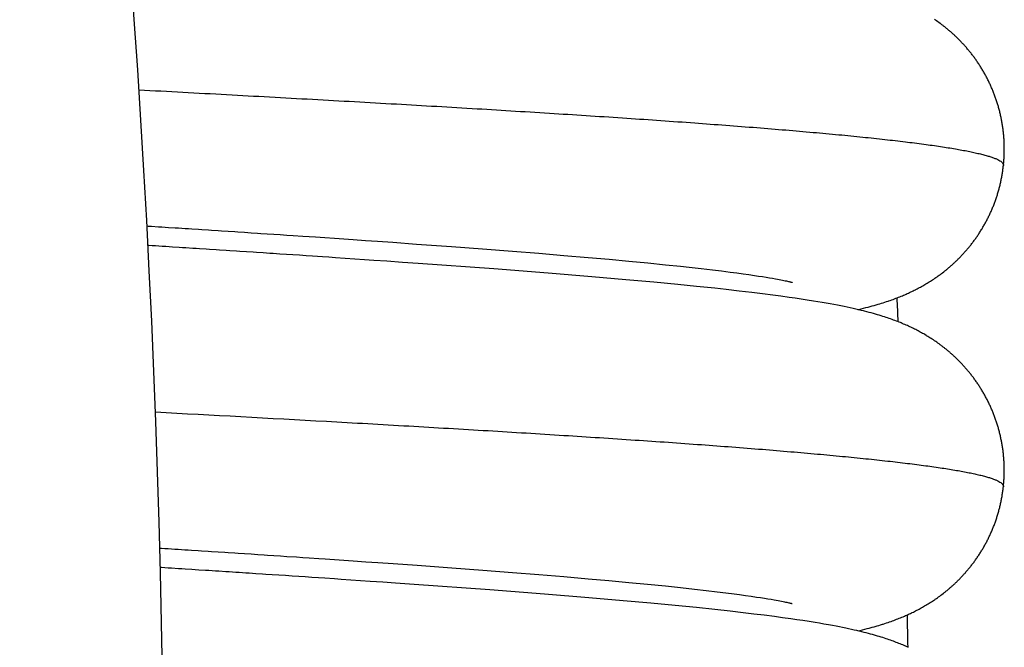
# Model space of a CAD drawing. Header units: millimetres. Extents: x 0 to 210, y 0 to 297.
# Tile 26 of 88: x 90.291 to 91.272, y 158.61 to 159.235. Entities that reach past the tile are written whole.
import ezdxf
from ezdxf.enums import TextEntityAlignment as Align

# ---------------------------------------------------------------- set-up
doc = ezdxf.new("R2010")
doc.units = ezdxf.units.MM
doc.header["$LTSCALE"] = 19.36
doc.layers.get('0').update_dxf_attribs({"linetype": 'CONTINUOUS'})
doc.layers.add('Z_DIM_2D', color=7, linetype='CONTINUOUS')
doc.styles.add('TEXTSTYLE_3', font='helveticaneueltw1g-ltcn.otf')
doc.styles.add('TEXTSTYLE_4', font='gdt', dxfattribs={"width": 0.7})
doc.dimstyles.new('DIMSTYLE_2', dxfattribs={"dimtxt": 2.1, "dimasz": 3.5, "dimexe": 1.5, "dimexo": 0, "dimtad": 1, "dimlfac": 5, "dimdsep": 46, "dimtxsty": 'TEXTSTYLE_3', "dimblk": '_FILLED', "dimblk1": '_FILLED', "dimblk2": '_FILLED', "dimcen": 0.09, "dimclrt": 5, "dimazin": 2, "dimtp": 0.5, "dimtm": 0.5, "dimtfac": 1, "dimtofl": 0, "dimtmove": 0, "dimatfit": 1, "dimldrblk": '_FILLED', "dimfxl": 0, "dimtolj": 1, "dimarcsym": 0})

# ---------------------------------------------------------------- blocks, each defined once
blk = doc.blocks.new('_FILLED')
at = {"color": 0, "linetype": 'ByBlock'}
blk.add_solid([(0, 0), (-1, 0.125), (-1, -0.125)], dxfattribs=at)
blk = doc.blocks.new('*D3')
at = {"layer": 'Z_DIM_2D', "color": 2, "linetype": 'Continuous', "transparency": 16777216}
blk.add_line((65.53685, 168.68388), (54.91525, 177.28276), dxfattribs=at)
at = {"layer": 'Z_DIM_2D', "color": 2, "linetype": 'Continuous', "transparency": 16777216, "xscale": 3.5, "yscale": 3.5, "zscale": 3.5, "rotation": 321.0075964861}
blk.add_blockref('_FILLED', (65.53685, 168.68388), dxfattribs=at)
at = {"layer": 'Z_DIM_2D', "color": 5, "linetype": 'Continuous', "transparency": 16777216}
for s, style, p in [('n', 'TEXTSTYLE_4', (57.42183, 175.929)), ('163.7', 'TEXTSTYLE_3', (62.35491, 171.93535))]:
    blk.add_text(s, height=2.1, rotation=-38.9924, dxfattribs=dict(at, style=style)).set_placement(p, align=Align.RIGHT)

msp = doc.modelspace()

# ---------------------------------------------------------------- linework, layer by layer
at = {"color": 7, "linetype": 'Continuous'}
for p, q in [((91.2034, 159.23448), (91.20226, 159.23526)), ((91.20455, 159.23369), (91.2034, 159.23448)), ((91.20569, 159.23289), (91.20455, 159.23369)), ((91.20683, 159.23207), (91.20569, 159.23289)), ((90.49218, 159.02463), (90.49872, 159.0242)), ((90.50852, 159.02356), (90.51504, 159.02314)), ((90.51504, 159.02314), (90.52155, 159.02271)), ((90.53128, 159.02207), (90.53775, 159.02164)), ((90.53775, 159.02164), (90.54421, 159.02122)), ((90.54421, 159.02122), (90.55065, 159.02079)), ((90.55065, 159.02079), (90.55707, 159.02036)), ((90.55707, 159.02036), (90.56347, 159.01994)), ((90.56347, 159.01994), (90.57304, 159.0193)), ((90.57304, 159.0193), (90.57939, 159.01887)), ((90.57939, 159.01887), (90.58572, 159.01844)), ((90.58572, 159.01844), (90.59518, 159.0178)), ((90.59518, 159.0178), (90.60458, 159.01716)), ((90.60458, 159.01716), (90.61393, 159.01653)), ((90.61393, 159.01653), (90.62321, 159.01589)), ((90.62321, 159.01589), (90.6355, 159.01504)), ((90.6355, 159.01504), (90.64767, 159.01419)), ((90.64767, 159.01419), (90.66271, 159.01314)), ((90.66271, 159.01314), (90.68645, 159.01145)), ((90.68645, 159.01145), (90.72125, 159.00891)), ((90.72125, 159.00891), (90.75218, 159.00659)), ((90.75218, 159.00659), (90.78206, 159.00428)), ((90.51697, 159.00365), (90.5103, 159.00409)), ((90.53359, 159.00257), (90.52695, 159.003)), ((90.55013, 159.00148), (90.54353, 159.00191)), ((90.55673, 159.00104), (90.55013, 159.00148)), ((90.5633, 159.00061), (90.55673, 159.00104)), ((90.56987, 159.00017), (90.5633, 159.00061)), ((90.57641, 158.99974), (90.56987, 159.00017)), ((90.58294, 158.9993), (90.57641, 158.99974)), ((90.5927, 158.99865), (90.58294, 158.9993)), ((90.59918, 158.99822), (90.5927, 158.99865)), ((90.60564, 158.99778), (90.59918, 158.99822)), ((90.6153, 158.99713), (90.60564, 158.99778)), ((90.62492, 158.99647), (90.6153, 158.99713)), ((90.6345, 158.99582), (90.62492, 158.99647)), ((90.78206, 159.00428), (90.8082, 159.0022)), ((90.8082, 159.0022), (90.83332, 159.00013)), ((90.83332, 159.00013), (90.85742, 158.99807)), ((90.85742, 158.99807), (90.87818, 158.99622)), ((90.64405, 158.99516), (90.6345, 158.99582)), ((90.6567, 158.99429), (90.64405, 158.99516)), ((90.67241, 158.99319), (90.6567, 158.99429)), ((90.68798, 158.9921), (90.67241, 158.99319)), ((90.76333, 158.98661), (90.68798, 158.9921)), ((90.81748, 158.98242), (90.76333, 158.98661)), ((90.87818, 158.99622), (90.89798, 158.9944)), ((90.89798, 158.9944), (90.91677, 158.9926)), ((90.91677, 158.9926), (90.93448, 158.99083)), ((90.93448, 158.99083), (90.9493, 158.98928)), ((90.9493, 158.98928), (90.95815, 158.98832)), ((90.95815, 158.98832), (90.97, 158.987)), ((90.97, 158.987), (90.98118, 158.98569)), ((90.86113, 158.97885), (90.81748, 158.98242)), ((90.89509, 158.97591), (90.86113, 158.97885)), ((90.98118, 158.98569), (90.99021, 158.98459)), ((90.99021, 158.98459), (90.99871, 158.98352)), ((90.99871, 158.98352), (91.00538, 158.98265)), ((91.00538, 158.98265), (91.01165, 158.9818)), ((91.01165, 158.9818), (91.01754, 158.98097)), ((91.01754, 158.98097), (91.02303, 158.98017)), ((91.02303, 158.98017), (91.02714, 158.97955)), ((91.02714, 158.97955), (91.03099, 158.97895)), ((91.03099, 158.97895), (91.03458, 158.97838)), ((91.03458, 158.97838), (91.03794, 158.97782)), ((91.03794, 158.97782), (91.04105, 158.97729)), ((91.04105, 158.97729), (91.04391, 158.97679)), ((91.04391, 158.97679), (91.04588, 158.97642)), ((91.20163, 158.97653), (91.20274, 158.97728)), ((91.20274, 158.97728), (91.20385, 158.97804)), ((91.20385, 158.97804), (91.20496, 158.97881)), ((91.20496, 158.97881), (91.20606, 158.97959)), ((91.20606, 158.97959), (91.20716, 158.98038)), ((91.20716, 158.98038), (91.20827, 158.9812)), ((91.20827, 158.9812), (91.20938, 158.98203)), ((91.20938, 158.98203), (91.21051, 158.98288)), ((91.21051, 158.98288), (91.21163, 158.98376)), ((90.92267, 158.9734), (90.89509, 158.97591)), ((90.94678, 158.97109), (90.92267, 158.9734)), ((90.96547, 158.96922), (90.94678, 158.97109)), ((90.98364, 158.96731), (90.96547, 158.96922)), ((90.99474, 158.9661), (90.98364, 158.96731)), ((91.04588, 158.97642), (91.04772, 158.97608)), ((91.04772, 158.97608), (91.04942, 158.97576)), ((91.04942, 158.97576), (91.05099, 158.97545)), ((91.05099, 158.97545), (91.05242, 158.97516)), ((91.05242, 158.97516), (91.05373, 158.97489)), ((91.05373, 158.97489), (91.05491, 158.97463)), ((91.05491, 158.97463), (91.05597, 158.9744)), ((91.05597, 158.9744), (91.05692, 158.97419)), ((91.05692, 158.97419), (91.05775, 158.974)), ((91.05775, 158.974), (91.05847, 158.97383)), ((91.05847, 158.97383), (91.05908, 158.97368)), ((91.05908, 158.97368), (91.05944, 158.97359)), ((91.05944, 158.97359), (91.05988, 158.97348)), ((91.05988, 158.97348), (91.06024, 158.97339)), ((91.06024, 158.97339), (91.0605, 158.97332)), ((91.0605, 158.97332), (91.06063, 158.97328)), ((91.06063, 158.97328), (91.06072, 158.97325)), ((91.06072, 158.97325), (91.06079, 158.97323)), ((91.18509, 158.96677), (91.18622, 158.96736)), ((91.18622, 158.96736), (91.18734, 158.96796)), ((91.18734, 158.96796), (91.18846, 158.96857)), ((91.18846, 158.96857), (91.18957, 158.96918)), ((91.18957, 158.96918), (91.19067, 158.96979)), ((91.19067, 158.96979), (91.19176, 158.97041)), ((91.19176, 158.97041), (91.19285, 158.97105)), ((91.19285, 158.97105), (91.19395, 158.97169)), ((91.19395, 158.97169), (91.19506, 158.97235)), ((91.19506, 158.97235), (91.19616, 158.97302)), ((91.19616, 158.97302), (91.19725, 158.9737)), ((91.19725, 158.9737), (91.19835, 158.97439)), ((91.19835, 158.97439), (91.19944, 158.97509)), ((91.19944, 158.97509), (91.20054, 158.9758)), ((91.20054, 158.9758), (91.20163, 158.97653)), ((91.00779, 158.96462), (90.99474, 158.9661)), ((91.02056, 158.96311), (91.00779, 158.96462)), ((91.03102, 158.96183), (91.02056, 158.96311)), ((91.04131, 158.96051), (91.03102, 158.96183)), ((91.04946, 158.95942), (91.04131, 158.96051)), ((91.05756, 158.9583), (91.04946, 158.95942)), ((91.0636, 158.95743), (91.05756, 158.9583)), ((91.06962, 158.95654), (91.0636, 158.95743)), ((91.16258, 158.95684), (91.16394, 158.95735)), ((91.16394, 158.95735), (91.16528, 158.95786)), ((91.16528, 158.95786), (91.1666, 158.95838)), ((91.1666, 158.95838), (91.1679, 158.9589)), ((91.1679, 158.9589), (91.16918, 158.95942)), ((91.16918, 158.95942), (91.17043, 158.95994)), ((91.17043, 158.95994), (91.17167, 158.96046)), ((91.17167, 158.96046), (91.17289, 158.96098)), ((91.17289, 158.96098), (91.17409, 158.96151)), ((91.17409, 158.96151), (91.17529, 158.96204)), ((91.17529, 158.96204), (91.17649, 158.96258)), ((91.17649, 158.96258), (91.17767, 158.96312)), ((91.17767, 158.96312), (91.17884, 158.96367)), ((91.17884, 158.96367), (91.17999, 158.96422)), ((91.17999, 158.96422), (91.18114, 158.96478)), ((91.18114, 158.96478), (91.18227, 158.96534)), ((91.18227, 158.96534), (91.1834, 158.96591)), ((91.0757, 158.95561), (91.06962, 158.95654)), ((91.08196, 158.95462), (91.0757, 158.95561)), ((91.08622, 158.95392), (91.08196, 158.95462)), ((91.09044, 158.9532), (91.08622, 158.95392)), ((91.09455, 158.95249), (91.09044, 158.9532)), ((91.09849, 158.95178), (91.09455, 158.95249)), ((91.10226, 158.95109), (91.09849, 158.95178)), ((91.10583, 158.95041), (91.10226, 158.95109)), ((91.10922, 158.94975), (91.10583, 158.95041)), ((91.11244, 158.9491), (91.10922, 158.94975)), ((91.11552, 158.94846), (91.11244, 158.9491)), ((91.11847, 158.94783), (91.11552, 158.94846)), ((91.12131, 158.94721), (91.11847, 158.94783)), ((91.12939, 158.94688), (91.13176, 158.94746)), ((91.13176, 158.94746), (91.13403, 158.94804)), ((91.13403, 158.94804), (91.13623, 158.94861)), ((91.13623, 158.94861), (91.13835, 158.94917)), ((91.13835, 158.94917), (91.1404, 158.94973)), ((91.1404, 158.94973), (91.14238, 158.95028)), ((91.14238, 158.95028), (91.14429, 158.95083)), ((91.14429, 158.95083), (91.14614, 158.95137)), ((91.14614, 158.95137), (91.14793, 158.95191)), ((91.14793, 158.95191), (91.14966, 158.95244)), ((91.14966, 158.95244), (91.15135, 158.95297)), ((91.15135, 158.95297), (91.15298, 158.9535)), ((91.15298, 158.9535), (91.15457, 158.95402)), ((91.15457, 158.95402), (91.15611, 158.95454)), ((91.15834, 158.95531), (91.15978, 158.95582)), ((91.15978, 158.95582), (91.16119, 158.95633)), ((91.16119, 158.95633), (91.16258, 158.95684)), ((91.12404, 158.94659), (91.12131, 158.94721)), ((91.12667, 158.94598), (91.12404, 158.94659)), ((91.1292, 158.94538), (91.12667, 158.94598)), ((91.13513, 158.9439), (91.13283, 158.94449)), ((91.13735, 158.94331), (91.13513, 158.9439)), ((91.13949, 158.94274), (91.13735, 158.94331)), ((91.14156, 158.94216), (91.13949, 158.94274)), ((91.14356, 158.9416), (91.14156, 158.94216)), ((91.14549, 158.94104), (91.14356, 158.9416)), ((91.14735, 158.94048), (91.14549, 158.94104)), ((91.14913, 158.93994), (91.14735, 158.94048)), ((91.15085, 158.9394), (91.14913, 158.93994)), ((91.1525, 158.93887), (91.15085, 158.9394)), ((91.15411, 158.93835), (91.1525, 158.93887)), ((91.15568, 158.93782), (91.15411, 158.93835)), ((91.15722, 158.93729), (91.15568, 158.93782)), ((91.15873, 158.93677), (91.15722, 158.93729)), ((91.1602, 158.93624), (91.15873, 158.93677)), ((91.16165, 158.93572), (91.1602, 158.93624)), ((91.16306, 158.93519), (91.16165, 158.93572)), ((91.16444, 158.93467), (91.16306, 158.93519)), ((91.16579, 158.93415), (91.16444, 158.93467)), ((91.16712, 158.93362), (91.16579, 158.93415)), ((91.17037, 158.9323), (91.16908, 158.93283)), ((91.17165, 158.93176), (91.17037, 158.9323)), ((91.17291, 158.93122), (91.17165, 158.93176)), ((91.17417, 158.93067), (91.17291, 158.93122)), ((91.1754, 158.93012), (91.17417, 158.93067)), ((91.17661, 158.92957), (91.1754, 158.93012)), ((91.1778, 158.92902), (91.17661, 158.92957)), ((91.17899, 158.92846), (91.1778, 158.92902)), ((91.18017, 158.9279), (91.17899, 158.92846)), ((91.18135, 158.92732), (91.18017, 158.9279)), ((91.18253, 158.92674), (91.18135, 158.92732)), ((91.1837, 158.92615), (91.18253, 158.92674)), ((91.18486, 158.92555), (91.1837, 158.92615)), ((91.18601, 158.92495), (91.18486, 158.92555)), ((91.18716, 158.92434), (91.18601, 158.92495)), ((91.1883, 158.92372), (91.18716, 158.92434)), ((91.18943, 158.9231), (91.1883, 158.92372)), ((91.19057, 158.92246), (91.18943, 158.9231)), ((91.19171, 158.92181), (91.19057, 158.92246)), ((91.19285, 158.92115), (91.19171, 158.92181)), ((91.19568, 158.91946), (91.19456, 158.92014)), ((91.19681, 158.91877), (91.19568, 158.91946)), ((91.19793, 158.91807), (91.19681, 158.91877)), ((91.19906, 158.91735), (91.19793, 158.91807)), ((91.20019, 158.91661), (91.19906, 158.91735)), ((91.20133, 158.91586), (91.20019, 158.91661)), ((91.20248, 158.91509), (91.20133, 158.91586)), ((91.20362, 158.91431), (91.20248, 158.91509)), ((91.20476, 158.91352), (91.20362, 158.91431)), ((91.20589, 158.91272), (91.20476, 158.91352)), ((91.20703, 158.9119), (91.20589, 158.91272)), ((90.48224, 158.70528), (90.48885, 158.70485)), ((90.50858, 158.70356), (90.51513, 158.70313)), ((90.51513, 158.70313), (90.52166, 158.7027)), ((90.52166, 158.7027), (90.52818, 158.70228)), ((90.53792, 158.70163), (90.54439, 158.7012)), ((90.54439, 158.7012), (90.55084, 158.70078)), ((90.55084, 158.70078), (90.55727, 158.70035)), ((90.55727, 158.70035), (90.56687, 158.69971)), ((90.56687, 158.69971), (90.57325, 158.69928)), ((90.57325, 158.69928), (90.5796, 158.69885)), ((90.5796, 158.69885), (90.58908, 158.69822)), ((90.58908, 158.69822), (90.59538, 158.69779)), ((90.59538, 158.69779), (90.60478, 158.69715)), ((90.60478, 158.69715), (90.61414, 158.69651)), ((90.61414, 158.69651), (90.62345, 158.69587)), ((90.62345, 158.69587), (90.63577, 158.69502)), ((90.63577, 158.69502), (90.648, 158.69417)), ((90.648, 158.69417), (90.66313, 158.69311)), ((90.66313, 158.69311), (90.68695, 158.69141)), ((90.52626, 158.68304), (90.51963, 158.68348)), ((90.68695, 158.69141), (90.72172, 158.68888)), ((90.72172, 158.68888), (90.75245, 158.68657)), ((90.75245, 158.68657), (90.78212, 158.68428)), ((90.78212, 158.68428), (90.80819, 158.6822)), ((90.54278, 158.68196), (90.53618, 158.6824)), ((90.54937, 158.68153), (90.54278, 158.68196)), ((90.55594, 158.6811), (90.54937, 158.68153)), ((90.56251, 158.68066), (90.55594, 158.6811)), ((90.56906, 158.68023), (90.56251, 158.68066)), ((90.5756, 158.67979), (90.56906, 158.68023)), ((90.58213, 158.67936), (90.5756, 158.67979)), ((90.58864, 158.67892), (90.58213, 158.67936)), ((90.59513, 158.67849), (90.58864, 158.67892)), ((90.60485, 158.67783), (90.59513, 158.67849)), ((90.6113, 158.6774), (90.60485, 158.67783)), ((90.62095, 158.67674), (90.6113, 158.6774)), ((90.63055, 158.67609), (90.62095, 158.67674)), ((90.64011, 158.67543), (90.63055, 158.67609)), ((90.65278, 158.67456), (90.64011, 158.67543)), ((90.66535, 158.67369), (90.65278, 158.67456)), ((90.68403, 158.67238), (90.66535, 158.67369)), ((90.80819, 158.6822), (90.83331, 158.68013)), ((90.83331, 158.68013), (90.8574, 158.67807)), ((90.8574, 158.67807), (90.8781, 158.67623)), ((90.8781, 158.67623), (90.89783, 158.67442)), ((90.89783, 158.67442), (90.91662, 158.67261)), ((90.91662, 158.67261), (90.93443, 158.67083)), ((90.75938, 158.6669), (90.68403, 158.67238)), ((90.81406, 158.66269), (90.75938, 158.6669)), ((90.93443, 158.67083), (90.94939, 158.66927)), ((90.94939, 158.66927), (90.96349, 158.66773)), ((90.96349, 158.66773), (90.97508, 158.66641)), ((90.97508, 158.66641), (90.98597, 158.66511)), ((90.98597, 158.66511), (90.99471, 158.66403)), ((90.99471, 158.66403), (91.00289, 158.66298)), ((91.00289, 158.66298), (91.00806, 158.66229)), ((91.20986, 158.66241), (91.211, 158.66328)), ((90.858, 158.65911), (90.81406, 158.66269)), ((90.89211, 158.65617), (90.858, 158.65911)), ((90.91988, 158.65366), (90.89211, 158.65617)), ((90.94422, 158.65134), (90.91988, 158.65366)), ((91.00806, 158.66229), (91.01418, 158.66145)), ((91.01418, 158.66145), (91.01991, 158.66063)), ((91.01991, 158.66063), (91.02524, 158.65984)), ((91.02524, 158.65984), (91.02923, 158.65923)), ((91.02923, 158.65923), (91.03296, 158.65864)), ((91.03296, 158.65864), (91.03644, 158.65808)), ((91.03644, 158.65808), (91.03966, 158.65753)), ((91.03966, 158.65753), (91.04263, 158.65702)), ((91.04263, 158.65702), (91.04469, 158.65665)), ((91.04469, 158.65665), (91.0466, 158.6563)), ((91.0466, 158.6563), (91.04838, 158.65596)), ((91.04838, 158.65596), (91.05002, 158.65565)), ((91.05002, 158.65565), (91.05152, 158.65535)), ((91.05152, 158.65535), (91.0529, 158.65507)), ((91.0529, 158.65507), (91.05415, 158.65481)), ((91.05415, 158.65481), (91.05527, 158.65457)), ((91.05527, 158.65457), (91.05628, 158.65434)), ((91.05628, 158.65434), (91.05717, 158.65414)), ((91.05717, 158.65414), (91.05794, 158.65396)), ((91.05794, 158.65396), (91.05862, 158.6538)), ((91.05862, 158.6538), (91.05919, 158.65366)), ((91.05919, 158.65366), (91.05967, 158.65354)), ((91.05967, 158.65354), (91.06005, 158.65344)), ((91.06005, 158.65344), (91.06034, 158.65337)), ((91.06034, 158.65337), (91.06049, 158.65333)), ((91.06067, 158.65328), (91.0607, 158.65327)), ((91.19595, 158.65291), (91.19706, 158.65359)), ((91.19706, 158.65359), (91.19817, 158.65429)), ((91.19817, 158.65429), (91.19927, 158.65499)), ((91.19927, 158.65499), (91.20037, 158.65571)), ((91.20037, 158.65571), (91.20148, 158.65644)), ((91.20148, 158.65644), (91.2026, 158.65719)), ((91.20428, 158.65835), (91.20539, 158.65913)), ((91.20539, 158.65913), (91.2065, 158.65992)), ((91.2065, 158.65992), (91.20761, 158.66073)), ((91.20761, 158.66073), (91.20873, 158.66156)), ((91.20873, 158.66156), (91.20986, 158.66241)), ((90.96536, 158.64923), (90.94422, 158.65134)), ((90.98353, 158.64733), (90.96536, 158.64923)), ((90.99894, 158.64564), (90.98353, 158.64733)), ((91.01179, 158.64416), (90.99894, 158.64564)), ((91.02232, 158.64291), (91.01179, 158.64416)), ((91.17725, 158.64293), (91.17843, 158.64348)), ((91.17843, 158.64348), (91.17961, 158.64403)), ((91.18134, 158.64488), (91.18249, 158.64545)), ((91.18249, 158.64545), (91.18363, 158.64602)), ((91.18363, 158.64602), (91.18477, 158.6466)), ((91.18477, 158.6466), (91.18591, 158.6472)), ((91.18591, 158.6472), (91.18704, 158.6478)), ((91.18704, 158.6478), (91.18817, 158.64841)), ((91.18817, 158.64841), (91.1893, 158.64903)), ((91.1893, 158.64903), (91.19041, 158.64965)), ((91.19041, 158.64965), (91.19151, 158.65028)), ((91.19151, 158.65028), (91.19262, 158.65092)), ((91.19262, 158.65092), (91.19373, 158.65157)), ((91.19373, 158.65157), (91.19484, 158.65223)), ((91.19484, 158.65223), (91.19595, 158.65291)), ((91.03269, 158.64162), (91.02232, 158.64291)), ((91.04295, 158.64029), (91.03269, 158.64162)), ((91.05109, 158.6392), (91.04295, 158.64029)), ((91.05919, 158.63807), (91.05109, 158.6392)), ((91.06527, 158.63719), (91.05919, 158.63807)), ((91.07137, 158.63628), (91.06527, 158.63719)), ((91.07748, 158.63533), (91.07137, 158.63628)), ((91.08366, 158.63434), (91.07748, 158.63533)), ((91.08793, 158.63363), (91.08366, 158.63434)), ((91.09234, 158.63288), (91.08793, 158.63363)), ((91.15296, 158.63348), (91.15456, 158.63401)), ((91.15456, 158.63401), (91.15612, 158.63453)), ((91.15612, 158.63453), (91.15762, 158.63505)), ((91.15762, 158.63505), (91.15909, 158.63556)), ((91.15909, 158.63556), (91.16052, 158.63608)), ((91.16052, 158.63608), (91.16193, 158.63659)), ((91.16193, 158.63659), (91.16332, 158.63711)), ((91.16332, 158.63711), (91.16468, 158.63762)), ((91.16468, 158.63762), (91.16602, 158.63814)), ((91.16602, 158.63814), (91.16734, 158.63867)), ((91.16734, 158.63867), (91.16864, 158.63919)), ((91.16864, 158.63919), (91.16992, 158.63971)), ((91.16992, 158.63971), (91.17117, 158.64024)), ((91.17117, 158.64024), (91.1724, 158.64077)), ((91.1724, 158.64077), (91.17363, 158.6413)), ((91.17363, 158.6413), (91.17484, 158.64183)), ((91.17484, 158.64183), (91.17605, 158.64238)), ((91.17605, 158.64238), (91.17725, 158.64293)), ((91.09669, 158.63211), (91.09234, 158.63288)), ((91.10071, 158.63137), (91.09669, 158.63211)), ((91.10434, 158.63069), (91.10071, 158.63137)), ((91.10771, 158.63004), (91.10434, 158.63069)), ((91.1109, 158.62941), (91.10771, 158.63004)), ((91.11395, 158.62878), (91.1109, 158.62941)), ((91.11686, 158.62817), (91.11395, 158.62878)), ((91.11967, 158.62756), (91.11686, 158.62817)), ((91.12238, 158.62696), (91.11967, 158.62756)), ((91.12499, 158.62637), (91.12238, 158.62696)), ((91.1275, 158.62578), (91.12499, 158.62637)), ((91.12614, 158.6261), (91.12837, 158.62663)), ((91.12992, 158.62519), (91.1275, 158.62578)), ((91.12837, 158.62663), (91.13075, 158.6272)), ((91.13225, 158.62462), (91.12992, 158.62519)), ((91.13075, 158.6272), (91.13304, 158.62777)), ((91.1345, 158.62405), (91.13225, 158.62462)), ((91.13304, 158.62777), (91.13525, 158.62834)), ((91.13667, 158.62348), (91.1345, 158.62405)), ((91.13525, 158.62834), (91.13739, 158.6289)), ((91.13739, 158.6289), (91.13945, 158.62946)), ((91.14523, 158.63109), (91.14703, 158.63162)), ((91.14703, 158.63162), (91.14878, 158.63216)), ((91.14878, 158.63216), (91.15048, 158.63269)), ((91.13877, 158.62292), (91.13667, 158.62348)), ((91.14372, 158.62154), (91.14179, 158.62209)), ((91.14559, 158.621), (91.14372, 158.62154)), ((91.1474, 158.62045), (91.14559, 158.621)), ((91.14916, 158.61992), (91.1474, 158.62045)), ((91.15086, 158.61939), (91.14916, 158.61992)), ((91.15251, 158.61886), (91.15086, 158.61939)), ((91.15411, 158.61834), (91.15251, 158.61886)), ((91.15567, 158.61781), (91.15411, 158.61834)), ((91.1572, 158.61729), (91.15567, 158.61781)), ((91.15869, 158.61677), (91.1572, 158.61729)), ((91.16016, 158.61625), (91.15869, 158.61677)), ((91.16159, 158.61573), (91.16016, 158.61625)), ((91.16299, 158.61521), (91.16159, 158.61573)), ((91.16436, 158.61469), (91.16299, 158.61521)), ((91.16571, 158.61417), (91.16436, 158.61469)), ((91.16703, 158.61366), (91.16571, 158.61417)), ((91.16833, 158.61313), (91.16703, 158.61366)), ((91.16961, 158.61261), (91.16833, 158.61313)), ((91.17088, 158.61208), (91.16961, 158.61261)), ((91.17214, 158.61155), (91.17088, 158.61208)), ((91.17523, 158.61019), (91.17401, 158.61074)), ((91.17644, 158.60965), (91.17523, 158.61019))]:
    msp.add_line(p, q, dxfattribs=at)
for points in [[(91.27108, 159.0897), (91.27118, 159.09064), (91.27127, 159.09162), (91.27136, 159.09261), (91.27145, 159.0936), (91.27153, 159.0946), (91.2716, 159.0956), (91.27166, 159.09661), (91.27172, 159.09762), (91.27178, 159.09862), (91.27182, 159.09963), (91.27186, 159.10063), (91.27189, 159.10164), (91.27192, 159.10264), (91.27194, 159.10365), (91.27195, 159.10465), (91.27196, 159.10566), (91.27196, 159.10667), (91.27195, 159.10767), (91.27194, 159.10868), (91.27192, 159.10968), (91.27189, 159.11069), (91.27186, 159.11169), (91.27182, 159.1127), (91.27177, 159.1137), (91.27172, 159.11471), (91.27166, 159.11571), (91.27159, 159.11672), (91.27152, 159.11772), (91.27144, 159.11872), (91.27135, 159.11972), (91.27126, 159.12072), (91.27116, 159.12173), (91.27106, 159.12272), (91.27094, 159.12372), (91.27082, 159.12472), (91.2707, 159.12572), (91.27057, 159.12672), (91.27043, 159.12771), (91.27028, 159.1287), (91.27013, 159.1297), (91.26997, 159.13069), (91.26981, 159.13168), (91.26964, 159.13267), (91.26946, 159.13366), (91.26928, 159.13464), (91.26909, 159.13563), (91.26889, 159.13661), (91.26869, 159.13759), (91.26848, 159.13857), (91.26826, 159.13955), (91.26804, 159.14053), (91.26781, 159.14151), (91.26758, 159.14248), (91.26734, 159.14345), (91.26709, 159.14442), (91.26684, 159.14539), (91.26658, 159.14636), (91.26631, 159.14732), (91.26604, 159.14828), (91.26576, 159.14924), (91.26548, 159.1502), (91.26519, 159.15115), (91.26489, 159.15211), (91.26459, 159.15306), (91.26428, 159.154), (91.26397, 159.15495), (91.26365, 159.15589), (91.26332, 159.15683), (91.26299, 159.15777), (91.26265, 159.15871), (91.26231, 159.15964), (91.26196, 159.16057), (91.26161, 159.16149), (91.26124, 159.16242), (91.26088, 159.16334), (91.26051, 159.16426), (91.26013, 159.16517), (91.25974, 159.16608), (91.25936, 159.16699), (91.25896, 159.16789), (91.25856, 159.1688), (91.25816, 159.16969), (91.25775, 159.17059), (91.25733, 159.17148), (91.25691, 159.17237), (91.25648, 159.17325), (91.25605, 159.17413), (91.25561, 159.17501), (91.25517, 159.17588), (91.25473, 159.17675), (91.25427, 159.17761), (91.25382, 159.17848), (91.25336, 159.17933), (91.25289, 159.18018), (91.25242, 159.18103), (91.25195, 159.18188), (91.25147, 159.18272), (91.25098, 159.18355), (91.25049, 159.18438), (91.25, 159.18521), (91.24951, 159.18603), (91.249, 159.18685), (91.2485, 159.18766), (91.24799, 159.18847), (91.24748, 159.18927), (91.24696, 159.19007), (91.24644, 159.19087), (91.24592, 159.19166), (91.24539, 159.19244), (91.24486, 159.19322), (91.24432, 159.194), (91.24378, 159.19477), (91.24324, 159.19553), (91.24269, 159.19629), (91.24214, 159.19705), (91.24159, 159.1978), (91.24104, 159.19854), (91.24048, 159.19928), (91.23992, 159.20001), (91.23935, 159.20074), (91.23879, 159.20146), (91.23822, 159.20218), (91.23765, 159.20289), (91.23708, 159.2036), (91.2365, 159.2043), (91.23592, 159.20499), (91.23534, 159.20568), (91.23476, 159.20637), (91.23418, 159.20705), (91.23359, 159.20772), (91.23301, 159.20838), (91.23242, 159.20904), (91.23183, 159.2097), (91.23124, 159.21035), (91.23065, 159.21099), (91.23005, 159.21163), (91.22946, 159.21226), (91.22886, 159.21289), (91.22826, 159.21351), (91.22766, 159.21413), (91.22706, 159.21474), (91.22645, 159.21535), (91.22585, 159.21595), (91.22525, 159.21654), (91.22464, 159.21713), (91.22404, 159.21772), (91.22343, 159.2183), (91.22282, 159.21887), (91.22221, 159.21944), (91.2216, 159.22001), (91.221, 159.22056), (91.22039, 159.2211), (91.2198, 159.22164), (91.2192, 159.22217), (91.2186, 159.22269), (91.218, 159.22322), (91.2174, 159.22374), (91.2168, 159.22425), (91.21619, 159.22476), (91.2156, 159.22526), (91.215, 159.22575), (91.21441, 159.22624), (91.21382, 159.22672), (91.21324, 159.22719), (91.21265, 159.22765), (91.21207, 159.22811), (91.21149, 159.22857), (91.2109, 159.22902), (91.21032, 159.22947), (91.20974, 159.22991), (91.20915, 159.23036), (91.20857, 159.23079), (91.20799, 159.23122), (91.20683, 159.23207)], [(91.21163, 158.98376), (91.2122, 158.9842), (91.21276, 158.98464), (91.21332, 158.98509), (91.21389, 158.98555), (91.21445, 158.98601), (91.21502, 158.98647), (91.21559, 158.98694), (91.21616, 158.98742), (91.21674, 158.98791), (91.21732, 158.98841), (91.2179, 158.98891), (91.21848, 158.98941), (91.21906, 158.98992), (91.21965, 158.99044), (91.22023, 158.99096), (91.22081, 158.99148), (91.2214, 158.99202), (91.22199, 158.99256), (91.22258, 158.99311), (91.22317, 158.99367), (91.22376, 158.99423), (91.22436, 158.9948), (91.22495, 158.99538), (91.22555, 158.99596), (91.22615, 158.99655), (91.22675, 158.99715), (91.22735, 158.99776), (91.22795, 158.99837), (91.22854, 158.99899), (91.22914, 158.99962), (91.22974, 159.00025), (91.23034, 159.00088), (91.23093, 159.00153), (91.23152, 159.00217), (91.23212, 159.00283), (91.23271, 159.00349), (91.23329, 159.00415), (91.23388, 159.00482), (91.23447, 159.0055), (91.23505, 159.00618), (91.23563, 159.00687), (91.23621, 159.00756), (91.23679, 159.00826), (91.23736, 159.00896), (91.23793, 159.00967), (91.2385, 159.01038), (91.23907, 159.0111), (91.23963, 159.01183), (91.24019, 159.01256), (91.24075, 159.01329), (91.24131, 159.01403), (91.24186, 159.01478), (91.24241, 159.01553), (91.24296, 159.01629), (91.2435, 159.01705), (91.24404, 159.01782), (91.24458, 159.01859), (91.24511, 159.01936), (91.24564, 159.02015), (91.24617, 159.02093), (91.24669, 159.02172), (91.24721, 159.02252), (91.24773, 159.02332), (91.24824, 159.02413), (91.24874, 159.02494), (91.24925, 159.02575), (91.24975, 159.02657), (91.25024, 159.0274), (91.25073, 159.02823), (91.25122, 159.02906), (91.2517, 159.02989), (91.25217, 159.03074), (91.25265, 159.03158), (91.25311, 159.03243), (91.25358, 159.03328), (91.25403, 159.03414), (91.25449, 159.035), (91.25494, 159.03587), (91.25538, 159.03674), (91.25582, 159.03761), (91.25625, 159.03849), (91.25668, 159.03937), (91.25711, 159.04026), (91.25752, 159.04114), (91.25794, 159.04204), (91.25834, 159.04293), (91.25875, 159.04383), (91.25914, 159.04473), (91.25953, 159.04564), (91.25992, 159.04655), (91.2603, 159.04746), (91.26068, 159.04837), (91.26104, 159.04929), (91.26141, 159.05021), (91.26177, 159.05113), (91.26212, 159.05206), (91.26246, 159.05299), (91.2628, 159.05392), (91.26314, 159.05485), (91.26347, 159.05579), (91.26379, 159.05673), (91.26411, 159.05768), (91.26442, 159.05862), (91.26473, 159.05957), (91.26502, 159.06052), (91.26532, 159.06147), (91.2656, 159.06243), (91.26589, 159.06339), (91.26616, 159.06434), (91.26643, 159.06531), (91.26669, 159.06627), (91.26695, 159.06723), (91.2672, 159.0682), (91.26744, 159.06917), (91.26768, 159.07014), (91.26791, 159.07111), (91.26814, 159.07209), (91.26836, 159.07306), (91.26857, 159.07404), (91.26877, 159.07502), (91.26897, 159.076), (91.26917, 159.07699), (91.26935, 159.07797), (91.26954, 159.07896), (91.26971, 159.07994), (91.26988, 159.08093), (91.27004, 159.08192), (91.27019, 159.08291), (91.27034, 159.08391), (91.27049, 159.0849), (91.27062, 159.08589), (91.27075, 159.08687), (91.27087, 159.08784), (91.27098, 159.0888), (91.27108, 159.0897)], [(90.41795, 159.02941), (90.41915, 159.02933), (90.42251, 159.02912)], [(90.42251, 159.02912), (90.42922, 159.02869), (90.43257, 159.02848), (90.43591, 159.02826), (90.43926, 159.02805)], [(90.43926, 159.02805), (90.44593, 159.02762), (90.44926, 159.0274)], [(90.44926, 159.0274), (90.45591, 159.02698), (90.45923, 159.02676), (90.46254, 159.02655)], [(90.46254, 159.02655), (90.46916, 159.02612), (90.47246, 159.02591)], [(90.47246, 159.02591), (90.47904, 159.02548), (90.48233, 159.02527)], [(90.48233, 159.02527), (90.4889, 159.02484), (90.49218, 159.02463)], [(90.49872, 159.0242), (90.50526, 159.02378), (90.50852, 159.02356)], [(90.52155, 159.02271), (90.52804, 159.02228), (90.53128, 159.02207)], [(90.42645, 159.00948), (90.42308, 159.00969), (90.41972, 159.00991), (90.41897, 159.00996)], [(90.44326, 159.00841), (90.4399, 159.00862), (90.43653, 159.00884), (90.43317, 159.00905), (90.42645, 159.00948)], [(90.4567, 159.00754), (90.45334, 159.00776), (90.44998, 159.00798), (90.44326, 159.00841)], [(90.47014, 159.00668), (90.46678, 159.0069), (90.46342, 159.00711), (90.4567, 159.00754)], [(90.4802, 159.00603), (90.47685, 159.00625), (90.47014, 159.00668)], [(90.49025, 159.00538), (90.4869, 159.0056), (90.4802, 159.00603)], [(90.50029, 159.00474), (90.49694, 159.00495), (90.49025, 159.00538)], [(90.5103, 159.00409), (90.50697, 159.0043), (90.50029, 159.00474)], [(90.52695, 159.003), (90.52363, 159.00322), (90.51697, 159.00365)], [(90.54353, 159.00191), (90.54022, 159.00213), (90.53359, 159.00257)], [(91.1834, 158.96591), (91.18397, 158.96619), (91.18509, 158.96677)], [(91.15611, 158.95454), (91.15686, 158.95479), (91.15834, 158.95531)], [(91.12614, 158.94611), (91.12693, 158.94629), (91.12939, 158.94688)], [(91.13283, 158.94449), (91.13164, 158.94478), (91.1292, 158.94538)], [(91.16908, 158.93283), (91.16843, 158.9331), (91.16712, 158.93362)], [(91.19456, 158.92014), (91.19399, 158.92048), (91.19285, 158.92115)], [(91.27104, 158.7697), (91.27113, 158.77063), (91.27123, 158.77161), (91.27132, 158.7726), (91.27141, 158.77359), (91.27148, 158.77459), (91.27156, 158.77559), (91.27162, 158.7766), (91.27168, 158.7776), (91.27173, 158.77861), (91.27178, 158.77961), (91.27182, 158.78061), (91.27185, 158.78162), (91.27188, 158.78262), (91.2719, 158.78362), (91.27191, 158.78463), (91.27192, 158.78563), (91.27192, 158.78664), (91.27191, 158.78764), (91.2719, 158.78865), (91.27188, 158.78965), (91.27185, 158.79066), (91.27182, 158.79166), (91.27178, 158.79266), (91.27173, 158.79367), (91.27168, 158.79467), (91.27162, 158.79567), (91.27155, 158.79668), (91.27148, 158.79768), (91.2714, 158.79868), (91.27132, 158.79968), (91.27122, 158.80068), (91.27112, 158.80168), (91.27102, 158.80268), (91.27091, 158.80368), (91.27079, 158.80467), (91.27066, 158.80567), (91.27053, 158.80666), (91.27039, 158.80766), (91.27025, 158.80865), (91.2701, 158.80964), (91.26994, 158.81063), (91.26978, 158.81162), (91.26961, 158.81261), (91.26943, 158.8136), (91.26925, 158.81458), (91.26906, 158.81556), (91.26886, 158.81655), (91.26866, 158.81753), (91.26845, 158.81851), (91.26824, 158.81949), (91.26802, 158.82046), (91.26779, 158.82144), (91.26756, 158.82241), (91.26732, 158.82338), (91.26707, 158.82435), (91.26682, 158.82532), (91.26656, 158.82628), (91.26629, 158.82725), (91.26602, 158.82821), (91.26575, 158.82917), (91.26546, 158.83012), (91.26517, 158.83108), (91.26488, 158.83203), (91.26458, 158.83298), (91.26427, 158.83392), (91.26396, 158.83487), (91.26364, 158.83581), (91.26331, 158.83675), (91.26298, 158.83769), (91.26264, 158.83862), (91.2623, 158.83955), (91.26195, 158.84048), (91.2616, 158.84141), (91.26124, 158.84233), (91.26087, 158.84325), (91.2605, 158.84417), (91.26012, 158.84508), (91.25974, 158.84599), (91.25936, 158.8469), (91.25896, 158.8478), (91.25856, 158.8487), (91.25816, 158.8496), (91.25775, 158.85049), (91.25734, 158.85138), (91.25692, 158.85227), (91.25649, 158.85315), (91.25606, 158.85403), (91.25563, 158.8549), (91.25519, 158.85577), (91.25474, 158.85664), (91.25429, 158.8575), (91.25384, 158.85836), (91.25338, 158.85922), (91.25292, 158.86007), (91.25245, 158.86092), (91.25197, 158.86176), (91.2515, 158.8626), (91.25101, 158.86343), (91.25053, 158.86426), (91.25004, 158.86509), (91.24954, 158.86591), (91.24904, 158.86673), (91.24854, 158.86754), (91.24803, 158.86834), (91.24752, 158.86915), (91.24701, 158.86994), (91.24649, 158.87074), (91.24597, 158.87152), (91.24544, 158.87231), (91.24491, 158.87309), (91.24438, 158.87386), (91.24384, 158.87463), (91.2433, 158.87539), (91.24276, 158.87615), (91.24221, 158.87691), (91.24166, 158.87766), (91.24111, 158.8784), (91.24055, 158.87914), (91.23999, 158.87987), (91.23943, 158.8806), (91.23887, 158.88132), (91.2383, 158.88204), (91.23773, 158.88275), (91.23716, 158.88345), (91.23659, 158.88415), (91.23601, 158.88484), (91.23544, 158.88553), (91.23486, 158.88622), (91.23428, 158.88689), (91.23369, 158.88756), (91.23311, 158.88823), (91.23252, 158.88889), (91.23194, 158.88954), (91.23135, 158.89019), (91.23076, 158.89083), (91.23016, 158.89147), (91.22957, 158.8921), (91.22897, 158.89273), (91.22838, 158.89336), (91.22778, 158.89397), (91.22718, 158.89458), (91.22658, 158.89519), (91.22598, 158.89579), (91.22538, 158.89638), (91.22478, 158.89697), (91.22417, 158.89756), (91.22357, 158.89814), (91.22296, 158.89871), (91.22235, 158.89928), (91.22174, 158.89984), (91.22114, 158.9004), (91.22054, 158.90094), (91.21994, 158.90148), (91.21935, 158.90201), (91.21876, 158.90253), (91.21816, 158.90305), (91.21756, 158.90357), (91.21696, 158.90408), (91.21636, 158.90459), (91.21576, 158.90509), (91.21517, 158.90559), (91.21458, 158.90607), (91.214, 158.90655), (91.21341, 158.90702), (91.21283, 158.90749), (91.21225, 158.90795), (91.21167, 158.9084), (91.21109, 158.90885), (91.21051, 158.9093), (91.20993, 158.90974), (91.20935, 158.91018), (91.20877, 158.91062), (91.20819, 158.91105), (91.20703, 158.9119)], [(91.211, 158.66328), (91.21156, 158.66372), (91.21213, 158.66417), (91.2127, 158.66462), (91.21327, 158.66507), (91.21384, 158.66553), (91.2144, 158.66599), (91.21497, 158.66646), (91.21554, 158.66693), (91.21612, 158.66741), (91.2167, 158.6679), (91.21728, 158.66839), (91.21785, 158.66889), (91.21843, 158.66939), (91.21901, 158.6699), (91.21959, 158.67041), (91.22017, 158.67093), (91.22075, 158.67146), (91.22134, 158.67199), (91.22192, 158.67253), (91.22251, 158.67308), (91.2231, 158.67363), (91.22369, 158.67419), (91.22428, 158.67476), (91.22488, 158.67534), (91.22547, 158.67592), (91.22607, 158.67651), (91.22666, 158.6771), (91.22726, 158.67771), (91.22786, 158.67832), (91.22845, 158.67893), (91.22905, 158.67955), (91.22965, 158.68018), (91.23024, 158.68082), (91.23083, 158.68146), (91.23143, 158.68211), (91.23202, 158.68276), (91.23261, 158.68342), (91.2332, 158.68408), (91.23378, 158.68475), (91.23437, 158.68543), (91.23495, 158.68611), (91.23553, 158.68679), (91.23611, 158.68749), (91.23669, 158.68818), (91.23726, 158.68889), (91.23784, 158.68959), (91.23841, 158.69031), (91.23897, 158.69103), (91.23954, 158.69175), (91.2401, 158.69248), (91.24066, 158.69322), (91.24121, 158.69396), (91.24177, 158.6947), (91.24232, 158.69545), (91.24287, 158.69621), (91.24341, 158.69697), (91.24395, 158.69774), (91.24449, 158.69851), (91.24502, 158.69929), (91.24555, 158.70007), (91.24608, 158.70085), (91.2466, 158.70165), (91.24712, 158.70244), (91.24764, 158.70324), (91.24815, 158.70405), (91.24866, 158.70486), (91.24916, 158.70568), (91.24966, 158.70649), (91.25015, 158.70732), (91.25065, 158.70815), (91.25113, 158.70898), (91.25161, 158.70982), (91.25209, 158.71066), (91.25256, 158.7115), (91.25303, 158.71235), (91.2535, 158.71321), (91.25395, 158.71407), (91.25441, 158.71493), (91.25486, 158.71579), (91.2553, 158.71666), (91.25574, 158.71754), (91.25618, 158.71842), (91.25661, 158.7193), (91.25703, 158.72019), (91.25745, 158.72108), (91.25786, 158.72197), (91.25827, 158.72286), (91.25868, 158.72376), (91.25907, 158.72467), (91.25947, 158.72557), (91.25985, 158.72648), (91.26023, 158.72739), (91.26061, 158.72831), (91.26098, 158.72923), (91.26134, 158.73015), (91.2617, 158.73107), (91.26205, 158.732), (91.2624, 158.73293), (91.26274, 158.73386), (91.26308, 158.7348), (91.26341, 158.73574), (91.26373, 158.73668), (91.26405, 158.73762), (91.26436, 158.73857), (91.26467, 158.73952), (91.26497, 158.74047), (91.26526, 158.74143), (91.26555, 158.74238), (91.26583, 158.74334), (91.26611, 158.7443), (91.26638, 158.74526), (91.26664, 158.74623), (91.2669, 158.74719), (91.26715, 158.74816), (91.26739, 158.74913), (91.26763, 158.75011), (91.26786, 158.75108), (91.26809, 158.75206), (91.26831, 158.75303), (91.26852, 158.75401), (91.26873, 158.755), (91.26893, 158.75598), (91.26912, 158.75696), (91.26931, 158.75795), (91.26949, 158.75894), (91.26966, 158.75992), (91.26983, 158.76091), (91.26999, 158.7619), (91.27015, 158.7629), (91.2703, 158.7639), (91.27044, 158.76489), (91.27058, 158.76588), (91.2707, 158.76687), (91.27082, 158.76784), (91.27094, 158.76879), (91.27104, 158.7697)], [(90.43075, 158.70859), (90.4324, 158.70849), (90.43574, 158.70827), (90.43907, 158.70806)], [(90.43907, 158.70806), (90.44574, 158.70763), (90.44906, 158.70742)], [(90.44906, 158.70742), (90.45572, 158.70699), (90.45904, 158.70678), (90.46236, 158.70656)], [(90.46236, 158.70656), (90.469, 158.70613), (90.47232, 158.70592)], [(90.47232, 158.70592), (90.47894, 158.70549), (90.48224, 158.70528)], [(90.48885, 158.70485), (90.49544, 158.70442), (90.49873, 158.7042)], [(90.49873, 158.7042), (90.5053, 158.70377), (90.50858, 158.70356)], [(90.52818, 158.70228), (90.53467, 158.70185), (90.53792, 158.70163)], [(90.44241, 158.68846), (90.43902, 158.68868), (90.43563, 158.68889), (90.43224, 158.68911), (90.43126, 158.68917)], [(90.45595, 158.68759), (90.45257, 158.68781), (90.44918, 158.68803), (90.44241, 158.68846)], [(90.46945, 158.68673), (90.46607, 158.68694), (90.4627, 158.68716), (90.45595, 158.68759)], [(90.47954, 158.68608), (90.47618, 158.68629), (90.46945, 158.68673)], [(90.48961, 158.68543), (90.48626, 158.68564), (90.47954, 158.68608)], [(90.49965, 158.68478), (90.4963, 158.68499), (90.48961, 158.68543)], [(90.50965, 158.68413), (90.50632, 158.68434), (90.49965, 158.68478)], [(90.51963, 158.68348), (90.5163, 158.68369), (90.50965, 158.68413)], [(90.53618, 158.6824), (90.53288, 158.68261), (90.52626, 158.68304)], [(91.06049, 158.65333), (91.0606, 158.6533), (91.06064, 158.65328)], [(91.2026, 158.65719), (91.20316, 158.65757), (91.20428, 158.65835)], [(91.17961, 158.64403), (91.18019, 158.64431), (91.18134, 158.64488)], [(91.15048, 158.63269), (91.15132, 158.63295), (91.15296, 158.63348)], [(91.13945, 158.62946), (91.14046, 158.62973), (91.14242, 158.63028)], [(91.14242, 158.63028), (91.14337, 158.63055), (91.14523, 158.63109)], [(91.14179, 158.62209), (91.1408, 158.62237), (91.13877, 158.62292)], [(91.17401, 158.61074), (91.17339, 158.61101), (91.17214, 158.61155)]]:
    msp.add_lwpolyline(points, dxfattribs=at)
at = {"color": 6, "linetype": 'Continuous'}
msp.add_arc((78.2601, 158.38359), 12.175, 352.448526, 7.551474, dxfattribs=at)
at = {"color": 9, "linetype": 'Continuous'}
for start, end in [(2.441793, 2.54787), (1.003505, 1.146612)]:
    msp.add_arc((78.2601, 158.38359), 12.91791, start, end, dxfattribs=at)
for points, knots in [([(90.41, 159.16503), (90.43909, 159.16346), (90.49674, 159.16035), (90.58218, 159.15567), (90.66534, 159.151), (90.74554, 159.14632), (90.82211, 159.14163), (90.8944, 159.13694), (90.96175, 159.13226), (91.01451, 159.12828), (91.05382, 159.12507), (91.08098, 159.12273), (91.10651, 159.12039), (91.13035, 159.11804), (91.15245, 159.1157), (91.17277, 159.11336), (91.19128, 159.11102), (91.20792, 159.10867), (91.22266, 159.10633), (91.23373, 159.10432), (91.24161, 159.10269), (91.2468, 159.10151), (91.25149, 159.10034), (91.25567, 159.09917), (91.25936, 159.098), (91.26255, 159.09683), (91.26523, 159.09567), (91.26741, 159.09451), (91.2691, 159.09335), (91.27015, 159.09232), (91.2707, 159.09149), (91.27097, 159.0909), (91.2711, 159.0903), (91.2711, 159.0899), (91.27108, 159.0897)], [0, 0, 0, 0, 0.100711, 0.199589, 0.295821, 0.388651, 0.477315, 0.561045, 0.639072, 0.710724, 0.743975, 0.775414, 0.80497, 0.832589, 0.85822, 0.881813, 0.90332, 0.922694, 0.939903, 0.95492, 0.961601, 0.967726, 0.973294, 0.978305, 0.98276, 0.986663, 0.990024, 0.992859, 0.995197, 0.997087, 0.997894, 0.998632, 0.999324, 1, 1, 1, 1]), ([(90.42638, 158.84416), (90.48317, 158.84111), (90.56732, 158.83654), (90.67781, 158.83028), (90.75664, 158.82564), (90.83178, 158.82101), (90.90261, 158.81639), (90.96854, 158.81178), (91.02017, 158.80785), (91.05864, 158.80467), (91.08523, 158.80235), (91.11022, 158.80002), (91.13356, 158.7977), (91.1552, 158.79538), (91.17508, 158.79306), (91.19317, 158.79075), (91.20943, 158.78845), (91.22383, 158.78615), (91.23464, 158.78416), (91.24232, 158.78256), (91.24737, 158.7814), (91.25194, 158.78024), (91.25602, 158.77908), (91.25961, 158.77793), (91.26271, 158.77678), (91.26533, 158.77562), (91.26746, 158.77447), (91.2689, 158.77346), (91.26978, 158.77264), (91.27043, 158.7719), (91.27088, 158.77111), (91.27106, 158.77029), (91.27106, 158.76989), (91.27104, 158.7697)], [0, 0, 0, 0, 0.200401, 0.296955, 0.389973, 0.478665, 0.562254, 0.640084, 0.711559, 0.74473, 0.776102, 0.805608, 0.833182, 0.85876, 0.882283, 0.903712, 0.923013, 0.94015, 0.955092, 0.961733, 0.967818, 0.973349, 0.978327, 0.982755, 0.986641, 0.989991, 0.992823, 0.995163, 0.996164, 0.997064, 0.998615, 0.999315, 1, 1, 1, 1])]:
    msp.add_open_spline(points, degree=3, knots=knots, dxfattribs=at)

# ---------------------------------------------------------------- dimensions: what is measured, and where the dimension line sits
at = {"layer": 'Z_DIM_2D', "color": 2, "linetype": 'Continuous'}
dim = msp.add_diameter_dim_2p(p1=(65.53685, 168.68388), p2=(90.98335, 148.08331), text='%%c<>', dimstyle='DIMSTYLE_2', override={"dimpost": '<>'}, dxfattribs=at)
dim.commit()
dim.dimension.update_dxf_attribs({"geometry": '*D3', "text_midpoint": (59.46093, 175.62917), "dimtype": 163})

doc.saveas('drawing.dxf')
